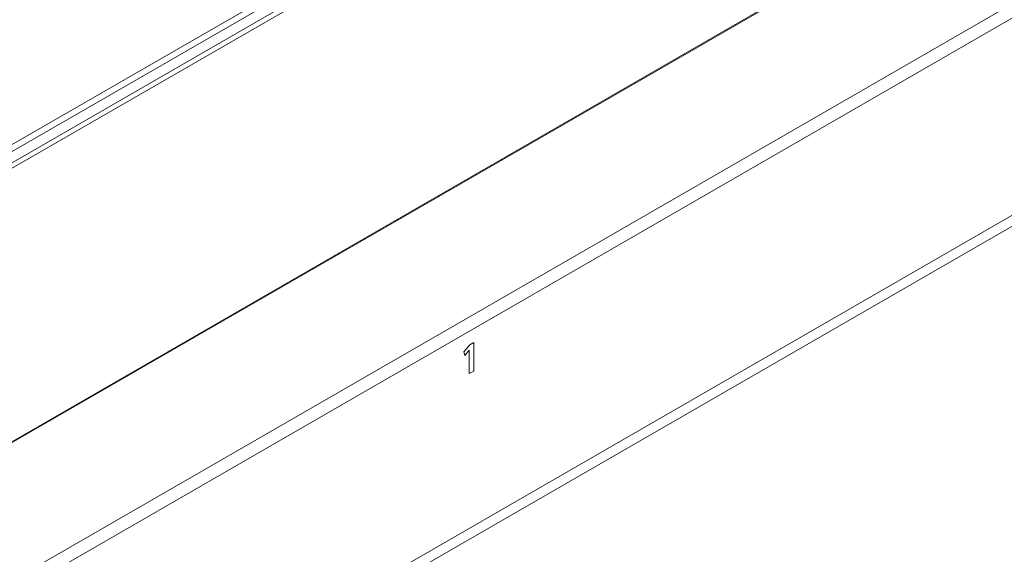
# Model space of a CAD drawing. Header units: millimetres. Extents: x 0 to 1118, y 0 to 864.
# Tile 126 of 156: x 886 to 901, y 545 to 553. Entities that reach past the tile are written whole.
import ezdxf

# ---------------------------------------------------------------- set-up
doc = ezdxf.new("R2010")
doc.units = ezdxf.units.MM

msp = doc.modelspace()

# ---------------------------------------------------------------- linework, layer by layer
at = {"color": 7, "linetype": 'Continuous', "lineweight": 15}
for p, q in [((943.793, 584.174), (880.23, 547.48)), ((943.704, 584.225), (880.666, 547.834)), ((883.725, 545.244), (935.745, 575.274)), ((882.834, 542.501), (931.572, 570.637)), ((931.572, 567.759), (882.834, 539.623)), ((931.522, 567.569), (882.834, 539.462)), ((883.377, 543.026), (905.763, 555.949)), ((893.036, 548.187), (892.979, 548.154)), ((893.036, 547.772), (893.036, 548.187)), ((893.036, 547.772), (893.036, 548.187)), ((892.979, 548.154), (892.892, 548.053)), ((892.892, 548.053), (892.903, 548.001)), ((892.903, 548.001), (892.969, 548.077)), ((892.903, 548.001), (892.969, 548.077)), ((892.969, 548.077), (892.97, 548.078)), ((892.969, 548.077), (892.97, 548.078)), ((892.969, 548.077), (892.969, 548.077)), ((892.97, 548.078), (892.97, 547.734)), ((892.97, 548.078), (892.97, 548.078)), ((892.97, 547.734), (893.036, 547.772)), ((892.97, 547.735), (893.036, 547.772)), ((893.036, 547.772), (893.036, 547.772))]:
    msp.add_line(p, q, dxfattribs=at)
at = {"color": 9, "linetype": 'Continuous', "lineweight": 0}
for p, q in [((880.366, 547.396), (943.934, 584.093)), ((943.969, 584.032), (880.401, 547.335)), ((883.736, 545.267), (935.756, 575.297))]:
    msp.add_line(p, q, dxfattribs=at)

doc.saveas('drawing.dxf')
